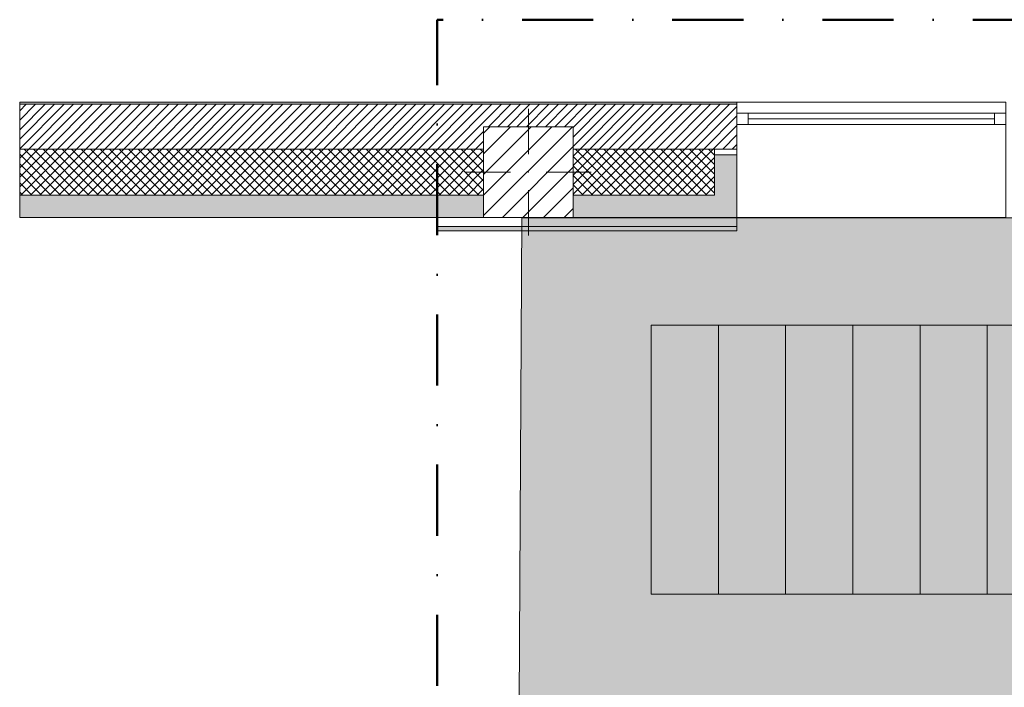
# Model space of a CAD drawing. Header units: millimetres. Extents: x -30280 to 19093, y -19284 to 4746.
# Tile 36 of 132: x -30280 to -25886, y 1767 to 4746. Entities that reach past the tile are written whole.
import ezdxf

# ---------------------------------------------------------------- set-up
doc = ezdxf.new("R2010")
doc.units = ezdxf.units.MM
doc.header["$MEASUREMENT"] = 0
doc.linetypes.add('Punto & Rayas', pattern=[670.277762, 317.5, -176.388889, 0, -176.388874])
doc.linetypes.add('Wipeout_Contour', pattern=[1000, 0, -1000])
for name, color, linetype, lineweight, true_color in [('01_2D_Ambit_Pluma_Nº__242', 7, 'Continuous', 50, 0xfb0013), ('12_FAÇ_Façana_Pluma_Nº__102', 7, 'Continuous', 5, 0xcccccc), ('12_FAÇ_Façana_Pluma_Nº__174', 7, 'Continuous', 13, 0xe4ad2c), ('12_FAÇ_Façana_Pluma_Nº__176', 7, 'Continuous', 15, 0x93a0c6), ('12_FAÇ_Façana_Pluma_Nº__43', 7, 'Continuous', 5, 0xa4a4a6), ('Nuevo_07_CR_Cel Ras pladur_Pluma_Nº__102', 7, 'Continuous', 5, 0xcccccc), ('Nuevo_07_CR_Cel Ras_lames_Pluma_Nº__177', 7, 'Continuous', 15, 0xf7e046), ('Nuevo_08_E_Envans secs_Pluma_Nº__176', 7, 'Continuous', 15, 0x93a0c6), ('Ventanas Archicad_Pluma_Nº__23', 7, 'Continuous', 5, 0xa4a4a6), ('Ventanas Archicad_Pluma_Nº__3', 7, 'Continuous', 5, 0xa4a4a4), ('Ventanas Archicad_Pluma_Nº__43', 7, 'Continuous', 5, 0xa4a4a6)]:
    doc.layers.add(name, color=color, linetype=linetype, lineweight=lineweight, true_color=true_color)
for name, color, linetype in [('10_ESTR_Pilars', 7, 'Continuous'), ('12_FAÇ_Façana', 7, 'Continuous'), ('Nuevo_07_CR_Cel Ras pladur', 7, 'Continuous'), ('Nuevo_07_CR_Cel Ras_lames', 7, 'Continuous'), ('Nuevo_08_E_Envans secs', 7, 'Continuous'), ('Ventanas Archicad', 7, 'Continuous')]:
    doc.layers.add(name, color=color, linetype=linetype)
for name, color, linetype, lineweight in [('10_ESTR_Pilars_Pluma_Nº__20', 1, 'Continuous', 5), ('10_ESTR_Pilars_Pluma_Nº__28', 7, 'Continuous', 20), ('10_ESTR_Pilars_Pluma_Nº__42', 8, 'Continuous', 25), ('12_FAÇ_Façana_Pluma_Nº__2', 8, 'Continuous', 5), ('12_FAÇ_Façana_Pluma_Nº__7', 7, 'Continuous', 5), ('Nuevo_07_CR_Cel Ras_lames_Pluma_Nº__20', 1, 'Continuous', 5), ('Nuevo_08_E_Envans secs_Pluma_Nº__7', 7, 'Continuous', 5), ('Ventanas Archicad_Pluma_Nº__7', 7, 'Continuous', 5)]:
    doc.layers.add(name, color=color, linetype=linetype, lineweight=lineweight)
pattern_1 = [(45, (0, 0), (-21.213203, 21.213203), []), (135, (0, 0), (21.213203, 21.213203), [])]

# ---------------------------------------------------------------- blocks, each defined once
blk = doc.blocks.new('Forjado_1_1', base_point=(-28050.8, 1700.9))
at = {"layer": 'Nuevo_07_CR_Cel Ras pladur_Pluma_Nº__102', "linetype": 'Continuous', "lineweight": 0, "true_color": 0x333333}
h = blk.add_hatch(color=250, dxfattribs=at)
h.paths.add_polyline_path([(-28050.8, 1700.9), (-1702.1, 1700.9), (-1556.1, 1700.9), (-1556.1, -1704), (-1619.1, -1704), (-1619.1, -6940.7), (-1544.1, -6940.7), (-1544.1, -7505.7), (-1616.3, -7505.7), (-1616, -11924), (-1552.9, -11924), (-1552.9, -12504), (-2036.1, -12504), (-2036.1, -12340.7), (-6985.4, -12340.7), (-6985.4, -12549.3), (-7491.4, -12549.3), (-7491.4, -12393.7), (-10655.9, -12393.7), (-10657.1, -13685.1), (-1603.6, -13694.6), (-1609.2, -16938), (375.9, -16938), (375.9, -16739), (1128.9, -16739), (1128.9, -17067), (2622.9, -17067), (5778.9, -17067), (5778.9, -16739), (6378.9, -16739), (6378.9, -12489), (5778.9, -12489), (5763.9, -12070), (3832.9, -12070), (2768.9, -12070), (2768.9, -12619.1), (2622.9, -12619.1), (2622.9, -12070), (843.9, -12070), (843.9, -12504), (363.9, -12504), (363.9, -11924), (6641.9, -11924), (6627.9, -9204), (6003.9, -9207.4), (6010.9, -7490.7), (5790.9, -7490.7), (5790.9, -6940.7), (6010.9, -6940.7), (6010.9, -1710.7), (5770.9, -1710.7), (5770.9, 3861.7), (-28038.8, 3861.7)])
h.paths.add_polyline_path([(7.4, -9099.1), (-1192.6, -9099.1), (-1192.6, 1700.9), (7.4, 1700.9)], flags=0)
h.paths.add_polyline_path([(-1181.1, -11348.2), (-1181.1, -9848.2), (5718.9, -9848.2), (5718.9, -11348.2)], flags=0)
h.paths.add_polyline_path([(38, -16371.5), (-1162, -16371.5), (-1162, -12771.5), (38, -12771.5)], flags=0)
h.paths.add_polyline_path([(2309.4, -16371.5), (1109.4, -16371.5), (1109.4, -12771.5), (2309.4, -12771.5)], flags=0)
h.paths.add_polyline_path([(2226.8, -8799.1), (2226.8, 1400.9), (3726.8, 1400.9), (3726.8, -8799.1)], flags=0)
h.paths.add_polyline_path([(3832.9, -12471.5), (5032.9, -12471.5), (5032.9, -16671.5), (3832.9, -16671.5)], flags=0)
at = {"layer": 'Nuevo_07_CR_Cel Ras pladur_Pluma_Nº__102', "color": 254, "linetype": 'Continuous', "lineweight": 5, "true_color": 0xcccccc, "flags": 128}
blk.add_lwpolyline([(-1702.1, 1700.9), (-28050.8, 1700.9), (-28038.8, 3861.7), (5770.9, 3861.7)], dxfattribs=at)
blk = doc.blocks.new('Forjado_158_1', base_point=(-27161.7, 3382.2))
at = {"layer": 'Nuevo_07_CR_Cel Ras_lames_Pluma_Nº__177', "linetype": 'Continuous', "lineweight": 0, "true_color": 0x3d3811}
blk.add_hatch(color=48, dxfattribs=at).paths.add_polyline_path([(-27161.7, 3382.2), (-27161.7, 2182.2), (-26861.7, 2182.2), (-26861.7, 3382.2)])
at = {"layer": 'Nuevo_07_CR_Cel Ras_lames_Pluma_Nº__20', "color": 1, "linetype": 'Continuous', "lineweight": 5, "flags": 128}
blk.add_lwpolyline([(-27161.7, 3382.2), (-27161.7, 2182.2), (-26861.7, 2182.2), (-26861.7, 3382.2)], close=True, dxfattribs=at)
blk = doc.blocks.new('Forjado_159_1', base_point=(-26861.7, 3382.2))
at = {"layer": 'Nuevo_07_CR_Cel Ras_lames_Pluma_Nº__177', "linetype": 'Continuous', "lineweight": 0, "true_color": 0x3d3811}
blk.add_hatch(color=48, dxfattribs=at).paths.add_polyline_path([(-26861.7, 3382.2), (-26861.7, 2182.2), (-26561.7, 2182.2), (-26561.7, 3382.2)])
at = {"layer": 'Nuevo_07_CR_Cel Ras_lames_Pluma_Nº__20', "color": 1, "linetype": 'Continuous', "lineweight": 5, "flags": 128}
blk.add_lwpolyline([(-26861.7, 3382.2), (-26861.7, 2182.2), (-26561.7, 2182.2), (-26561.7, 3382.2)], close=True, dxfattribs=at)
blk = doc.blocks.new('Forjado_160_1', base_point=(-26561.7, 3382.2))
at = {"layer": 'Nuevo_07_CR_Cel Ras_lames_Pluma_Nº__177', "linetype": 'Continuous', "lineweight": 0, "true_color": 0x3d3811}
blk.add_hatch(color=48, dxfattribs=at).paths.add_polyline_path([(-26561.7, 3382.2), (-26561.7, 2182.2), (-26261.7, 2182.2), (-26261.7, 3382.2)])
at = {"layer": 'Nuevo_07_CR_Cel Ras_lames_Pluma_Nº__20', "color": 1, "linetype": 'Continuous', "lineweight": 5, "flags": 128}
blk.add_lwpolyline([(-26561.7, 3382.2), (-26561.7, 2182.2), (-26261.7, 2182.2), (-26261.7, 3382.2)], close=True, dxfattribs=at)
blk = doc.blocks.new('Forjado_161_1', base_point=(-26261.7, 3382.2))
at = {"layer": 'Nuevo_07_CR_Cel Ras_lames_Pluma_Nº__177', "linetype": 'Continuous', "lineweight": 0, "true_color": 0x3d3811}
blk.add_hatch(color=48, dxfattribs=at).paths.add_polyline_path([(-26261.7, 3382.2), (-26261.7, 2182.2), (-25961.7, 2182.2), (-25961.7, 3382.2)])
at = {"layer": 'Nuevo_07_CR_Cel Ras_lames_Pluma_Nº__20', "color": 1, "linetype": 'Continuous', "lineweight": 5, "flags": 128}
blk.add_lwpolyline([(-26261.7, 3382.2), (-26261.7, 2182.2), (-25961.7, 2182.2), (-25961.7, 3382.2)], close=True, dxfattribs=at)
blk = doc.blocks.new('Forjado_162_1', base_point=(-25961.7, 3382.2))
at = {"layer": 'Nuevo_07_CR_Cel Ras_lames_Pluma_Nº__177', "linetype": 'Continuous', "lineweight": 0, "true_color": 0x3d3811}
blk.add_hatch(color=48, dxfattribs=at).paths.add_polyline_path([(-25961.7, 3382.2), (-25961.7, 2182.2), (-25661.7, 2182.2), (-25661.7, 3382.2)])
at = {"layer": 'Nuevo_07_CR_Cel Ras_lames_Pluma_Nº__20', "color": 1, "linetype": 'Continuous', "lineweight": 5, "flags": 128}
blk.add_lwpolyline([(-25961.7, 3382.2), (-25961.7, 2182.2), (-25661.7, 2182.2), (-25661.7, 3382.2)], close=True, dxfattribs=at)
blk = doc.blocks.new('Forjado_164_1', base_point=(-27461.7, 3382.2))
at = {"layer": 'Nuevo_07_CR_Cel Ras_lames_Pluma_Nº__177', "linetype": 'Continuous', "lineweight": 0, "true_color": 0x3d3811}
blk.add_hatch(color=48, dxfattribs=at).paths.add_polyline_path([(-27461.7, 3382.2), (-27461.7, 2182.2), (-27161.7, 2182.2), (-27161.7, 3382.2)])
at = {"layer": 'Nuevo_07_CR_Cel Ras_lames_Pluma_Nº__20', "color": 1, "linetype": 'Continuous', "lineweight": 5, "flags": 128}
blk.add_lwpolyline([(-27461.7, 3382.2), (-27461.7, 2182.2), (-27161.7, 2182.2), (-27161.7, 3382.2)], close=True, dxfattribs=at)
blk = doc.blocks.new('Ventana Vertical Multi-Faja 27_4')
at = {"layer": 'Ventanas Archicad_Pluma_Nº__23', "color": 253, "linetype": 'Continuous', "lineweight": 5, "true_color": 0xa4a4a6}
for p, q in [((-600, 0), (-550, 0)), ((-550, 0), (-550, -50)), ((550, -50), (550, 0)), ((550, 0), (600, 0)), ((-550, -50), (-600, -50)), ((600, -50), (550, -50))]:
    blk.add_line(p, q, dxfattribs=at)
at = {"layer": 'Ventanas Archicad_Pluma_Nº__3', "color": 253, "linetype": 'Continuous', "lineweight": 5, "true_color": 0xa4a4a4}
for p, q in [((-600, 50), (600, 50)), ((-550, 0), (550, 0)), ((-550, -25), (550, -25)), ((550, -50), (-550, -50)), ((-600, -465), (600, -465))]:
    blk.add_line(p, q, dxfattribs=at)
at = {"layer": 'Ventanas Archicad_Pluma_Nº__43', "color": 253, "linetype": 'Continuous', "lineweight": 5, "true_color": 0xa4a4a6}
for p, q in [((-600, -160), (-600, -185)), ((600, -160), (600, -185))]:
    blk.add_line(p, q, dxfattribs=at)
at = {"layer": 'Ventanas Archicad_Pluma_Nº__7', "color": 7, "linetype": 'Continuous', "lineweight": 5}
for p, q in [((-600, 50), (-600, 40)), ((600, 50), (600, 40)), ((-600, 40), (-600, 0)), ((-600, 0), (-600, -50)), ((-600, 0), (-600, -50)), ((600, 40), (600, 0)), ((600, 0), (600, -50)), ((600, 0), (600, -50)), ((-600, -50), (-600, -160)), ((600, -50), (600, -160)), ((-600, -185), (-600, -365)), ((-600, -185), (-600, -365)), ((600, -185), (600, -365)), ((600, -185), (600, -365)), ((-600, -365), (-600, -465)), ((-600, -365), (-600, -465)), ((600, -365), (600, -465)), ((600, -365), (600, -465))]:
    blk.add_line(p, q, dxfattribs=at)
blk = doc.blocks.new('Muro_3_1', base_point=(11882.6, 4378.5))
at = {"layer": '12_FAÇ_Façana', "linetype": 'Continuous', "lineweight": 0, "true_color": 0x000000}
h = blk.add_hatch(dxfattribs=at)
h.set_pattern_fill('Yeso_0001', color=18, style=0, pattern_type=2)
h.set_pattern_definition([(0, (0, 0), (0, 75), [0, -75])])
h.paths.add_polyline_path([(-27079.1, 4168.5), (-27179.1, 4168.5), (-27179.1, 4143.5), (-27079.1, 4143.5)])
at = {"layer": '12_FAÇ_Façana_Pluma_Nº__102', "linetype": 'Continuous', "lineweight": 0, "true_color": 0xe5e5e5}
for points in [[(-27179.1, 3963.5), (-27079.1, 3863.5), (-27079.1, 4143.5), (-27179.1, 4143.5)], [(-30280.1, 3963.5), (-30280.1, 3863.5), (-28209.8, 3863.5), (-28209.8, 3963.5)], [(-27809.8, 3963.5), (-27809.8, 3863.5), (-27079.1, 3863.5), (-27179.1, 3963.5)]]:
    blk.add_hatch(color=254, dxfattribs=at).paths.add_polyline_path(points)
at = {"layer": '12_FAÇ_Façana_Pluma_Nº__174', "linetype": 'Continuous', "lineweight": 13, "true_color": 0xe4ad2c}
h = blk.add_hatch(dxfattribs=at)
h.set_pattern_fill('SATE_Aislamiento_0001', color=42, style=0, pattern_type=2)
h.set_pattern_definition(pattern_1)
h.paths.add_polyline_path([(-30280.1, 3963.5), (-28209.8, 3963.5), (-28209.8, 4168.5), (-30280.1, 4168.5)])
h = blk.add_hatch(dxfattribs=at)
h.set_pattern_fill('SATE_Aislamiento_0001', color=42, style=0, pattern_type=2)
h.set_pattern_definition(pattern_1)
h.paths.add_polyline_path([(-27809.8, 4168.5), (-27809.8, 3963.5), (-27179.1, 3963.5), (-27179.1, 4143.5), (-27179.1, 4168.5)])
at = {"layer": '12_FAÇ_Façana_Pluma_Nº__176', "linetype": 'Continuous', "lineweight": 0, "true_color": 0x495063}
blk.add_hatch(color=251, dxfattribs=at).paths.add_polyline_path([(-30280.1, 4368.5), (-27079.1, 4368.5), (-27079.1, 4378.5), (-30280.1, 4378.5)])
at = {"layer": '12_FAÇ_Façana_Pluma_Nº__2', "linetype": 'Continuous', "lineweight": 5}
h = blk.add_hatch(dxfattribs=at)
h.set_pattern_fill('Ceramic_0001', color=8, style=0, pattern_type=2)
h.set_pattern_definition([(45, (0, 0), (-21.213203, 21.213203), [])])
h.paths.add_polyline_path([(-30280.1, 4368.5), (-30280.1, 4168.5), (-28209.8, 4168.5), (-28209.8, 4268), (-27809.8, 4268), (-27809.8, 4168.5), (-27079.1, 4168.5), (-27079.1, 4368.5)])
at = {"layer": '12_FAÇ_Façana_Pluma_Nº__43', "color": 253, "linetype": 'Continuous', "lineweight": 5, "true_color": 0xa4a4a6}
for p, q in [((-27179.1, 4168.5), (-27079.1, 4168.5)), ((-27179.1, 4143.5), (-27179.1, 4168.5)), ((-27079.1, 4143.5), (-27179.1, 4143.5)), ((-27079.1, 4168.5), (-27079.1, 4143.5))]:
    blk.add_line(p, q, dxfattribs=at)
at = {"layer": '12_FAÇ_Façana_Pluma_Nº__7', "color": 7, "linetype": 'Continuous', "lineweight": 5}
for p, q in [((-27079.1, 4368.5), (-30280.1, 4368.5)), ((-27079.1, 4378.5), (-27079.1, 4368.5)), ((-27079.1, 4368.5), (-27079.1, 4328.5)), ((-27079.1, 4328.5), (-27079.1, 4278.5)), ((-27079.1, 4278.5), (-27079.1, 4168.5)), ((-28209.8, 4168.5), (-30280.1, 4168.5)), ((-27179.1, 4168.5), (-27809.8, 4168.5)), ((-27179.1, 3963.5), (-27179.1, 4143.5)), ((-27079.1, 4143.5), (-27079.1, 3963.5)), ((-27079.1, 4143.5), (-27079.1, 3963.5)), ((-30280.1, 3963.5), (-28209.8, 3963.5)), ((-27809.8, 3963.5), (-27179.1, 3963.5)), ((-27079.1, 3963.5), (-27079.1, 3863.5)), ((-27079.1, 3963.5), (-27079.1, 3863.5))]:
    blk.add_line(p, q, dxfattribs=at)
at = {"layer": '12_FAÇ_Façana_Pluma_Nº__7', "color": 7, "linetype": 'Continuous', "lineweight": 5, "flags": 128}
for points in [[(-27079.1, 4378.5), (-30280.1, 4378.5)], [(-30280.1, 4378.5), (-30280.1, 3863.5)], [(-30280.1, 3863.5), (-28209.8, 3863.5)], [(-27809.8, 3863.5), (-27079.1, 3863.5)]]:
    blk.add_lwpolyline(points, dxfattribs=at)
at = {"layer": 'Ventanas Archicad', "color": 253, "linetype": 'Continuous', "lineweight": 5, "true_color": 0xa4a4a6, "zscale": 1000}
blk.add_blockref('Ventana Vertical Multi-Faja 27_4', (-26479.1, 4328.5), dxfattribs=at)
blk = doc.blocks.new('Muro_156_1', base_point=(-28416.6, 3803.5))
at = {"layer": 'Nuevo_08_E_Envans secs_Pluma_Nº__176', "linetype": 'Continuous', "lineweight": 0, "true_color": 0x495063}
blk.add_hatch(color=251, dxfattribs=at).paths.add_polyline_path([(-28416.6, 3803.5), (-27079.1, 3803.5), (-27079.1, 3823.5), (-28416.6, 3823.5)])
at = {"layer": 'Nuevo_08_E_Envans secs_Pluma_Nº__7', "color": 7, "linetype": 'Continuous', "lineweight": 5}
blk.add_line((-28416.6, 3823.5), (-27079.1, 3823.5), dxfattribs=at)
at = {"layer": 'Nuevo_08_E_Envans secs_Pluma_Nº__7', "color": 7, "linetype": 'Continuous', "lineweight": 5, "flags": 128}
for points in [[(-28209.8, 3863.5), (-28416.6, 3863.5)], [(-28416.6, 3863.5), (-28416.6, 3803.5)], [(-27079.1, 3863.5), (-27809.8, 3863.5)], [(-27079.1, 3803.5), (-27079.1, 3863.5)], [(-28416.6, 3803.5), (-27079.1, 3803.5)]]:
    blk.add_lwpolyline(points, dxfattribs=at)
blk = doc.blocks.new('Pilar_36_1', base_point=(-28009.8, 4065.7))
at = {"color": 254, "linetype": 'Wipeout_Contour', "lineweight": 0, "ltscale": 113216.11852}
blk.add_wipeout([(-28209.8, 3863.5), (-27809.8, 3863.5), (-27809.8, 4268), (-28209.8, 4268)], dxfattribs=at).dxf.layer = '10_ESTR_Pilars'
at = {"layer": '10_ESTR_Pilars_Pluma_Nº__42', "linetype": 'Continuous', "lineweight": 25}
h = blk.add_hatch(dxfattribs=at)
h.set_pattern_fill('00_GCT_trama_45º_e1_400__05', color=8, style=0, pattern_type=2)
h.set_pattern_definition([(45, (0, 0), (-45.96194, 45.96194), [])])
h.paths.add_polyline_path([(-28209.8, 3863.5), (-27809.8, 3863.5), (-27809.8, 4268), (-28209.8, 4268)])
at = {"layer": '10_ESTR_Pilars_Pluma_Nº__20', "color": 1, "linetype": 'Continuous', "lineweight": 5}
for p, q in [((-28009.8, 4145.7), (-28009.8, 4348)), ((-28089.8, 4065.7), (-28289.8, 4065.7)), ((-27929.8, 4065.7), (-27729.8, 4065.7)), ((-28009.8, 3985.7), (-28009.8, 3783.5))]:
    blk.add_line(p, q, dxfattribs=at)
blk.add_point((-28009.8, 4065.7), dxfattribs=at)
at = {"layer": '10_ESTR_Pilars_Pluma_Nº__28', "color": 7, "linetype": 'Continuous', "lineweight": 20, "flags": 128}
blk.add_lwpolyline([(-28209.8, 3863.5), (-27809.8, 3863.5), (-27809.8, 4268), (-28209.8, 4268)], close=True, dxfattribs=at)

msp = doc.modelspace()

# ---------------------------------------------------------------- linework, layer by layer
at = {"layer": '01_2D_Ambit_Pluma_Nº__242', "color": 1, "linetype": 'Punto & Rayas', "lineweight": 50, "true_color": 0xfb0013, "flags": 128}
msp.add_lwpolyline([(-28416.6, -2249.6), (-28416.6, 4745.9), (7590.1, 4745.9), (7590.1, -1864.5), (6642.9, -1864.5), (6642.9, -11392.7), (6642.9, -17756.6), (-18985.9, -17756.6), (-18985.9, -11834.9), (-2447.9, -11834.9), (-2447.9, -2249.6)], close=True, dxfattribs=at)

# ---------------------------------------------------------------- block references
at = {"layer": '12_FAÇ_Façana', "color": 7, "lineweight": 20}
msp.add_blockref('Muro_3_1', (11882.6, 4378.5), dxfattribs=at)
at = {"layer": 'Nuevo_07_CR_Cel Ras pladur', "color": 254, "linetype": 'Continuous', "lineweight": 5, "true_color": 0xcccccc}
msp.add_blockref('Forjado_1_1', (-28050.8, 1700.9), dxfattribs=at)
at = {"layer": 'Nuevo_07_CR_Cel Ras_lames', "color": 1, "linetype": 'Continuous', "lineweight": 5}
for name, p in [('Forjado_164_1', (-27461.7, 3382.2)), ('Forjado_158_1', (-27161.7, 3382.2)), ('Forjado_159_1', (-26861.7, 3382.2)), ('Forjado_160_1', (-26561.7, 3382.2)), ('Forjado_161_1', (-26261.7, 3382.2)), ('Forjado_162_1', (-25961.7, 3382.2))]:
    msp.add_blockref(name, p, dxfattribs=at)
at = {"layer": 'Nuevo_08_E_Envans secs', "color": 7, "lineweight": 20}
msp.add_blockref('Muro_156_1', (-28416.6, 3803.5), dxfattribs=at)

# ---------------------------------------------------------------- next in the draw order: block references
at = {"layer": '10_ESTR_Pilars', "color": 7, "lineweight": 20}
msp.add_blockref('Pilar_36_1', (-28009.8, 4065.7), dxfattribs=at)

doc.saveas('drawing.dxf')
